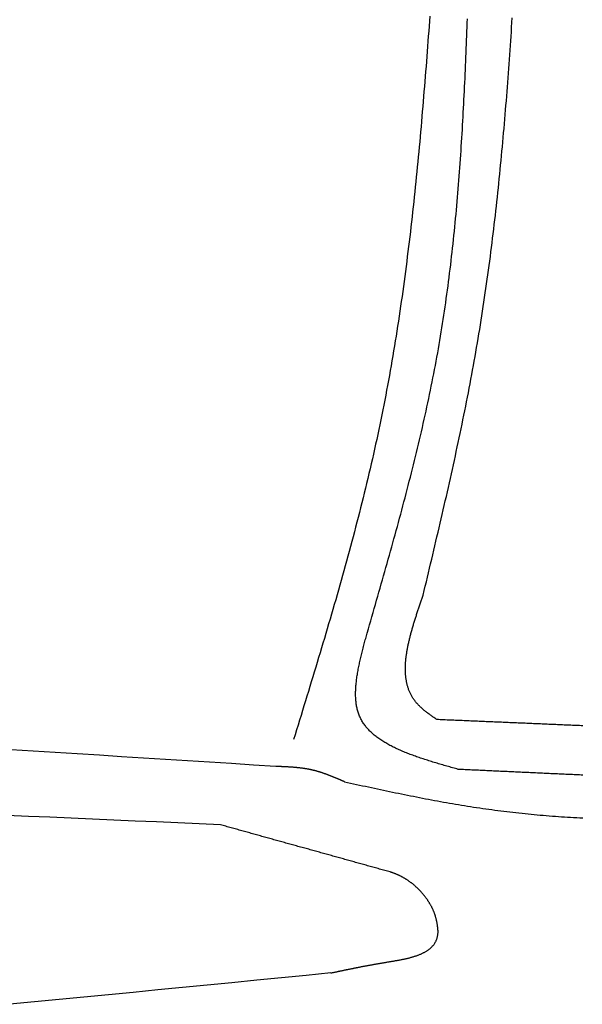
# Model space of a CAD drawing. Extents: x 715 to 7297, y 267 to 3409.
# Tile 46 of 70: x 5072 to 5438, y 991 to 1633. Entities that reach past the tile are written whole.
import ezdxf

# ---------------------------------------------------------------- set-up
doc = ezdxf.new("R2010")
doc.units = 0
doc.layers.add('CAR', color=10, linetype='CONTINUOUS')

msp = doc.modelspace()

# ---------------------------------------------------------------- linework, layer by layer
at = {"layer": 'CAR'}
for points in [[(5339.05, 1635.02, 0), (5338.81, 1631.75, 0), (5338.57, 1628.47, 0), (5338.33, 1625.19, 0), (5338.08, 1621.91, 0), (5337.84, 1618.64, 0), (5337.59, 1615.36, 0), (5337.34, 1612.09, 0), (5337.09, 1608.81, 0), (5336.84, 1605.53, 0), (5336.58, 1602.26, 0), (5336.33, 1598.99, 0), (5336.07, 1595.71, 0), (5335.81, 1592.44, 0), (5335.54, 1589.16, 0), (5335.27, 1585.89, 0), (5335.01, 1582.62, 0), (5334.73, 1579.35, 0), (5334.46, 1576.08, 0), (5334.18, 1572.81, 0), (5333.9, 1569.54, 0), (5333.62, 1566.27, 0), (5333.33, 1563, 0), (5333.04, 1559.73, 0), (5332.74, 1556.46, 0), (5332.45, 1553.2, 0), (5332.14, 1549.93, 0), (5331.84, 1546.67, 0), (5331.53, 1543.4, 0), (5331.22, 1540.14, 0), (5330.9, 1536.87, 0), (5330.58, 1533.61, 0), (5330.26, 1530.35, 0), (5329.93, 1527.09, 0), (5329.59, 1523.83, 0), (5329.26, 1520.57, 0), (5328.91, 1517.31, 0), (5328.57, 1514.06, 0), (5328.21, 1510.8, 0), (5327.86, 1507.55, 0), (5327.5, 1504.29, 0), (5327.13, 1501.04, 0), (5326.76, 1497.79, 0), (5326.38, 1494.53, 0), (5326, 1491.28, 0), (5325.61, 1488.04, 0), (5325.21, 1484.79, 0), (5324.81, 1481.54, 0), (5324.41, 1478.29, 0), (5324, 1475.05, 0), (5323.58, 1471.81, 0), (5323.16, 1468.56, 0), (5322.73, 1465.32, 0), (5322.29, 1462.08, 0), (5321.85, 1458.84, 0), (5321.4, 1455.61, 0), (5320.95, 1452.37, 0), (5320.48, 1449.14, 0), (5320.02, 1445.9, 0), (5319.54, 1442.67, 0), (5319.06, 1439.44, 0), (5318.57, 1436.21, 0), (5318.07, 1432.98, 0), (5317.57, 1429.76, 0), (5317.06, 1426.53, 0), (5316.54, 1423.31, 0), (5316.01, 1420.08, 0), (5315.48, 1416.86, 0), (5314.94, 1413.64, 0), (5314.39, 1410.43, 0), (5313.83, 1407.21, 0), (5313.27, 1403.99, 0), (5312.7, 1400.78, 0), (5312.11, 1397.57, 0), (5311.52, 1394.36, 0), (5310.93, 1391.15, 0), (5310.32, 1387.94, 0), (5309.7, 1384.74, 0), (5309.08, 1381.54, 0), (5308.45, 1378.33, 0), (5307.81, 1375.13, 0), (5307.16, 1371.94, 0), (5306.5, 1368.74, 0), (5305.83, 1365.54, 0), (5305.15, 1362.35, 0), (5304.46, 1359.16, 0), (5303.77, 1355.97, 0), (5303.06, 1352.78, 0), (5302.35, 1349.6, 0), (5301.63, 1346.41, 0), (5300.9, 1343.23, 0), (5300.16, 1340.05, 0), (5299.42, 1336.87, 0), (5298.66, 1333.69, 0), (5297.9, 1330.51, 0), (5297.13, 1327.34, 0), (5296.36, 1324.16, 0), (5295.58, 1320.99, 0), (5294.79, 1317.82, 0), (5293.99, 1314.65, 0), (5293.18, 1311.48, 0), (5292.37, 1308.31, 0), (5291.56, 1305.15, 0), (5290.73, 1301.98, 0), (5289.9, 1298.82, 0), (5289.07, 1295.66, 0), (5288.22, 1292.5, 0), (5287.38, 1289.34, 0), (5286.52, 1286.18, 0), (5285.66, 1283.02, 0), (5284.8, 1279.86, 0), (5283.93, 1276.71, 0), (5283.06, 1273.55, 0), (5282.18, 1270.4, 0), (5281.29, 1267.25, 0), (5280.4, 1264.09, 0), (5279.51, 1260.94, 0), (5278.61, 1257.79, 0), (5277.71, 1254.64, 0), (5276.8, 1251.49, 0), (5275.89, 1248.35, 0), (5274.98, 1245.2, 0), (5274.06, 1242.05, 0), (5273.14, 1238.91, 0), (5272.21, 1235.76, 0), (5271.28, 1232.62, 0), (5270.35, 1229.47, 0), (5269.42, 1226.33, 0), (5268.48, 1223.19, 0), (5267.54, 1220.05, 0), (5266.6, 1216.9, 0), (5265.65, 1213.76, 0), (5264.7, 1210.62, 0), (5263.75, 1207.48, 0), (5262.8, 1204.34, 0), (5261.85, 1201.2, 0), (5260.89, 1198.06, 0), (5259.94, 1194.92, 0), (5258.98, 1191.79, 0), (5258.02, 1188.65, 0), (5257.06, 1185.51, 0), (5256.1, 1182.37, 0), (5255.14, 1179.23, 0), (5254.17, 1176.1, 0), (5253.21, 1172.96, 0), (5252.25, 1169.82, 0), (5251.28, 1166.68, 0), (5250.32, 1163.55, 0)], [(5298.24, 1232.9, 0), (5299.01, 1235.57, 0), (5299.78, 1238.24, 0), (5300.55, 1240.92, 0), (5301.32, 1243.59, 0), (5302.08, 1246.26, 0), (5302.85, 1248.93, 0), (5303.62, 1251.6, 0), (5304.39, 1254.27, 0), (5305.15, 1256.94, 0), (5305.92, 1259.61, 0), (5306.68, 1262.29, 0), (5307.44, 1264.96, 0), (5308.2, 1267.63, 0), (5308.96, 1270.3, 0), (5309.72, 1272.98, 0), (5310.47, 1275.65, 0), (5311.23, 1278.32, 0), (5311.98, 1281, 0), (5312.73, 1283.67, 0), (5313.47, 1286.35, 0), (5314.22, 1289.02, 0), (5314.96, 1291.7, 0), (5315.7, 1294.37, 0), (5316.43, 1297.05, 0), (5317.17, 1299.73, 0), (5317.9, 1302.4, 0), (5318.62, 1305.08, 0), (5319.35, 1307.76, 0), (5320.07, 1310.44, 0), (5320.79, 1313.12, 0), (5321.5, 1315.8, 0), (5322.21, 1318.48, 0), (5322.91, 1321.16, 0), (5323.61, 1323.84, 0), (5324.31, 1326.53, 0), (5325, 1329.21, 0), (5325.69, 1331.89, 0), (5326.38, 1334.58, 0), (5327.06, 1337.26, 0), (5327.73, 1339.95, 0), (5328.4, 1342.64, 0), (5329.06, 1345.33, 0), (5329.72, 1348.02, 0), (5330.38, 1350.71, 0), (5331.03, 1353.4, 0), (5331.67, 1356.09, 0), (5332.31, 1358.78, 0), (5332.94, 1361.47, 0), (5333.57, 1364.17, 0), (5334.19, 1366.86, 0), (5334.8, 1369.56, 0), (5335.41, 1372.26, 0), (5336.01, 1374.96, 0), (5336.6, 1377.66, 0), (5337.19, 1380.36, 0), (5337.77, 1383.06, 0), (5338.35, 1385.76, 0), (5338.91, 1388.47, 0), (5339.48, 1391.17, 0), (5340.03, 1393.88, 0), (5340.57, 1396.58, 0), (5341.11, 1399.29, 0), (5341.64, 1402, 0), (5342.17, 1404.71, 0), (5342.68, 1407.43, 0), (5343.19, 1410.14, 0), (5343.69, 1412.86, 0), (5344.18, 1415.57, 0), (5344.66, 1418.29, 0), (5345.14, 1421.01, 0), (5345.6, 1423.73, 0), (5346.06, 1426.45, 0), (5346.51, 1429.18, 0), (5346.95, 1431.9, 0), (5347.39, 1434.63, 0), (5347.81, 1437.36, 0), (5348.23, 1440.08, 0), (5348.64, 1442.81, 0), (5349.04, 1445.54, 0), (5349.43, 1448.28, 0), (5349.82, 1451.01, 0), (5350.2, 1453.75, 0), (5350.57, 1456.48, 0), (5350.94, 1459.22, 0), (5351.3, 1461.96, 0), (5351.65, 1464.7, 0), (5351.99, 1467.44, 0), (5352.33, 1470.18, 0), (5352.66, 1472.92, 0), (5352.99, 1475.67, 0), (5353.3, 1478.41, 0), (5353.61, 1481.16, 0), (5353.92, 1483.91, 0), (5354.22, 1486.65, 0), (5354.51, 1489.4, 0), (5354.8, 1492.15, 0), (5355.08, 1494.9, 0), (5355.35, 1497.66, 0), (5355.62, 1500.41, 0), (5355.88, 1503.16, 0), (5356.14, 1505.92, 0), (5356.39, 1508.67, 0), (5356.64, 1511.43, 0), (5356.88, 1514.19, 0), (5357.12, 1516.95, 0), (5357.35, 1519.71, 0), (5357.57, 1522.47, 0), (5357.79, 1525.23, 0), (5358.01, 1527.99, 0), (5358.22, 1530.75, 0), (5358.43, 1533.52, 0), (5358.63, 1536.28, 0), (5358.83, 1539.04, 0), (5359.02, 1541.81, 0), (5359.21, 1544.58, 0), (5359.4, 1547.34, 0), (5359.58, 1550.11, 0), (5359.76, 1552.88, 0), (5359.93, 1555.65, 0), (5360.1, 1558.42, 0), (5360.27, 1561.19, 0), (5360.43, 1563.96, 0), (5360.59, 1566.73, 0), (5360.74, 1569.5, 0), (5360.89, 1572.27, 0), (5361.04, 1575.05, 0), (5361.19, 1577.82, 0), (5361.33, 1580.59, 0), (5361.47, 1583.37, 0), (5361.61, 1586.14, 0), (5361.74, 1588.92, 0), (5361.87, 1591.69, 0), (5362, 1594.47, 0), (5362.13, 1597.25, 0), (5362.25, 1600.02, 0), (5362.37, 1602.8, 0), (5362.49, 1605.58, 0), (5362.61, 1608.36, 0), (5362.73, 1611.13, 0), (5362.84, 1613.91, 0), (5362.95, 1616.69, 0), (5363.06, 1619.47, 0), (5363.17, 1622.25, 0), (5363.28, 1625.03, 0), (5363.38, 1627.81, 0), (5363.49, 1630.59, 0), (5363.59, 1633.37, 0)], [(5334.72, 1257.63, 0), (5335.42, 1260.56, 0), (5336.11, 1263.48, 0), (5336.81, 1266.41, 0), (5337.51, 1269.33, 0), (5338.2, 1272.26, 0), (5338.9, 1275.18, 0), (5339.59, 1278.11, 0), (5340.28, 1281.04, 0), (5340.97, 1283.96, 0), (5341.67, 1286.89, 0), (5342.36, 1289.82, 0), (5343.04, 1292.74, 0), (5343.73, 1295.67, 0), (5344.42, 1298.6, 0), (5345.1, 1301.53, 0), (5345.78, 1304.45, 0), (5346.46, 1307.38, 0), (5347.14, 1310.31, 0), (5347.81, 1313.24, 0), (5348.49, 1316.17, 0), (5349.16, 1319.1, 0), (5349.83, 1322.03, 0), (5350.49, 1324.96, 0), (5351.15, 1327.89, 0), (5351.81, 1330.82, 0), (5352.47, 1333.75, 0), (5353.12, 1336.69, 0), (5353.77, 1339.62, 0), (5354.42, 1342.55, 0), (5355.06, 1345.49, 0), (5355.7, 1348.42, 0), (5356.33, 1351.36, 0), (5356.96, 1354.29, 0), (5357.59, 1357.23, 0), (5358.21, 1360.17, 0), (5358.83, 1363.1, 0), (5359.45, 1366.04, 0), (5360.05, 1368.98, 0), (5360.66, 1371.92, 0), (5361.26, 1374.86, 0), (5361.85, 1377.8, 0), (5362.44, 1380.74, 0), (5363.03, 1383.69, 0), (5363.61, 1386.63, 0), (5364.18, 1389.58, 0), (5364.75, 1392.52, 0), (5365.31, 1395.47, 0), (5365.87, 1398.41, 0), (5366.42, 1401.36, 0), (5366.96, 1404.31, 0), (5367.5, 1407.26, 0), (5368.03, 1410.21, 0), (5368.56, 1413.17, 0), (5369.07, 1416.12, 0), (5369.59, 1419.07, 0), (5370.09, 1422.03, 0), (5370.59, 1424.98, 0), (5371.08, 1427.94, 0), (5371.57, 1430.9, 0), (5372.05, 1433.86, 0), (5372.52, 1436.82, 0), (5372.99, 1439.78, 0), (5373.45, 1442.74, 0), (5373.9, 1445.7, 0), (5374.35, 1448.67, 0), (5374.79, 1451.63, 0), (5375.22, 1454.6, 0), (5375.65, 1457.57, 0), (5376.08, 1460.53, 0), (5376.49, 1463.5, 0), (5376.91, 1466.47, 0), (5377.31, 1469.44, 0), (5377.71, 1472.41, 0), (5378.11, 1475.39, 0), (5378.5, 1478.36, 0), (5378.88, 1481.33, 0), (5379.26, 1484.31, 0), (5379.63, 1487.28, 0), (5380, 1490.26, 0), (5380.37, 1493.23, 0), (5380.72, 1496.21, 0), (5381.08, 1499.19, 0), (5381.42, 1502.17, 0), (5381.77, 1505.15, 0), (5382.1, 1508.13, 0), (5382.44, 1511.11, 0), (5382.77, 1514.1, 0), (5383.09, 1517.08, 0), (5383.41, 1520.06, 0), (5383.72, 1523.05, 0), (5384.03, 1526.03, 0), (5384.34, 1529.02, 0), (5384.64, 1532, 0), (5384.94, 1534.99, 0), (5385.23, 1537.98, 0), (5385.52, 1540.97, 0), (5385.81, 1543.96, 0), (5386.09, 1546.95, 0), (5386.36, 1549.94, 0), (5386.64, 1552.93, 0), (5386.91, 1555.92, 0), (5387.17, 1558.91, 0), (5387.43, 1561.9, 0), (5387.69, 1564.9, 0), (5387.95, 1567.89, 0), (5388.2, 1570.88, 0), (5388.44, 1573.88, 0), (5388.69, 1576.87, 0), (5388.93, 1579.87, 0), (5389.17, 1582.87, 0), (5389.4, 1585.86, 0), (5389.63, 1588.86, 0), (5389.86, 1591.86, 0), (5390.09, 1594.86, 0), (5390.31, 1597.85, 0), (5390.53, 1600.85, 0), (5390.75, 1603.85, 0), (5390.96, 1606.85, 0), (5391.17, 1609.85, 0), (5391.38, 1612.85, 0), (5391.59, 1615.85, 0), (5391.79, 1618.86, 0), (5391.99, 1621.86, 0), (5392.19, 1624.86, 0), (5392.39, 1627.86, 0), (5392.58, 1630.87, 0), (5392.77, 1633.87, 0)], [(5343.64, 1176.53, 0), (5343.17, 1176.86, 0), (5342.7, 1177.19, 0), (5342.23, 1177.51, 0), (5341.77, 1177.84, 0), (5341.3, 1178.17, 0), (5340.83, 1178.5, 0), (5340.37, 1178.83, 0), (5339.91, 1179.16, 0), (5339.45, 1179.49, 0), (5338.99, 1179.83, 0), (5338.54, 1180.16, 0), (5338.09, 1180.5, 0), (5337.64, 1180.83, 0), (5337.19, 1181.17, 0), (5336.75, 1181.51, 0), (5336.32, 1181.86, 0), (5335.89, 1182.2, 0), (5335.46, 1182.55, 0), (5335.04, 1182.9, 0), (5334.62, 1183.25, 0), (5334.21, 1183.6, 0), (5333.81, 1183.96, 0), (5333.41, 1184.32, 0), (5333.02, 1184.68, 0), (5332.64, 1185.04, 0), (5332.26, 1185.41, 0), (5331.89, 1185.78, 0), (5331.53, 1186.16, 0), (5331.17, 1186.54, 0), (5330.83, 1186.92, 0), (5330.49, 1187.31, 0), (5330.16, 1187.69, 0), (5329.84, 1188.09, 0), (5329.53, 1188.49, 0), (5329.22, 1188.89, 0), (5328.93, 1189.29, 0), (5328.64, 1189.7, 0), (5328.36, 1190.11, 0), (5328.09, 1190.53, 0), (5327.83, 1190.94, 0), (5327.57, 1191.37, 0), (5327.33, 1191.79, 0), (5327.09, 1192.22, 0), (5326.86, 1192.65, 0), (5326.63, 1193.09, 0), (5326.42, 1193.53, 0), (5326.21, 1193.97, 0), (5326.01, 1194.42, 0), (5325.81, 1194.87, 0), (5325.63, 1195.32, 0), (5325.45, 1195.78, 0), (5325.28, 1196.24, 0), (5325.11, 1196.7, 0), (5324.96, 1197.17, 0), (5324.81, 1197.63, 0), (5324.66, 1198.11, 0), (5324.53, 1198.58, 0), (5324.4, 1199.06, 0), (5324.28, 1199.54, 0), (5324.16, 1200.02, 0), (5324.05, 1200.51, 0), (5323.95, 1201, 0), (5323.85, 1201.49, 0), (5323.76, 1201.99, 0), (5323.68, 1202.48, 0), (5323.6, 1202.99, 0), (5323.53, 1203.49, 0), (5323.47, 1203.99, 0), (5323.41, 1204.5, 0), (5323.36, 1205.02, 0), (5323.31, 1205.53, 0), (5323.27, 1206.05, 0), (5323.23, 1206.57, 0), (5323.21, 1207.09, 0), (5323.18, 1207.61, 0), (5323.16, 1208.14, 0), (5323.15, 1208.67, 0), (5323.15, 1209.2, 0), (5323.14, 1209.74, 0), (5323.15, 1210.27, 0), (5323.16, 1210.81, 0), (5323.17, 1211.35, 0), (5323.19, 1211.9, 0), (5323.22, 1212.44, 0), (5323.25, 1212.99, 0), (5323.28, 1213.54, 0), (5323.32, 1214.09, 0), (5323.37, 1214.65, 0), (5323.42, 1215.2, 0), (5323.47, 1215.76, 0), (5323.53, 1216.32, 0), (5323.59, 1216.89, 0), (5323.66, 1217.45, 0), (5323.73, 1218.02, 0), (5323.81, 1218.59, 0), (5323.89, 1219.16, 0), (5323.98, 1219.73, 0), (5324.07, 1220.3, 0), (5324.16, 1220.88, 0), (5324.26, 1221.46, 0), (5324.36, 1222.04, 0), (5324.46, 1222.62, 0), (5324.57, 1223.2, 0), (5324.69, 1223.79, 0), (5324.8, 1224.37, 0), (5324.92, 1224.96, 0), (5325.05, 1225.55, 0), (5325.17, 1226.14, 0), (5325.31, 1226.73, 0), (5325.44, 1227.33, 0), (5325.58, 1227.92, 0), (5325.72, 1228.52, 0), (5325.86, 1229.12, 0), (5326.01, 1229.72, 0), (5326.16, 1230.32, 0), (5326.31, 1230.92, 0), (5326.47, 1231.52, 0), (5326.62, 1232.13, 0), (5326.79, 1232.74, 0), (5326.95, 1233.34, 0), (5327.12, 1233.95, 0), (5327.29, 1234.56, 0), (5327.46, 1235.17, 0), (5327.63, 1235.78, 0), (5327.81, 1236.4, 0), (5327.99, 1237.01, 0), (5328.17, 1237.62, 0), (5328.35, 1238.24, 0), (5328.53, 1238.86, 0), (5328.72, 1239.47, 0), (5328.91, 1240.09, 0), (5329.1, 1240.71, 0), (5329.29, 1241.33, 0), (5329.49, 1241.95, 0), (5329.68, 1242.57, 0), (5329.88, 1243.19, 0), (5330.08, 1243.82, 0), (5330.28, 1244.44, 0), (5330.48, 1245.06, 0), (5330.69, 1245.69, 0), (5330.89, 1246.31, 0), (5331.1, 1246.94, 0), (5331.31, 1247.57, 0), (5331.51, 1248.19, 0), (5331.72, 1248.82, 0), (5331.93, 1249.45, 0), (5332.14, 1250.08, 0), (5332.36, 1250.7, 0), (5332.57, 1251.33, 0), (5332.78, 1251.96, 0), (5333, 1252.59, 0), (5333.21, 1253.22, 0), (5333.43, 1253.85, 0), (5333.64, 1254.48, 0), (5333.86, 1255.11, 0), (5334.07, 1255.74, 0), (5334.29, 1256.37, 0), (5334.5, 1257, 0), (5334.72, 1257.63, 0)], [(5357.63, 1144.06, 0), (5356.7, 1144.32, 0), (5355.78, 1144.58, 0), (5354.85, 1144.85, 0), (5353.92, 1145.11, 0), (5352.99, 1145.37, 0), (5352.07, 1145.64, 0), (5351.14, 1145.9, 0), (5350.22, 1146.17, 0), (5349.29, 1146.43, 0), (5348.37, 1146.7, 0), (5347.45, 1146.97, 0), (5346.53, 1147.24, 0), (5345.62, 1147.5, 0), (5344.7, 1147.78, 0), (5343.79, 1148.05, 0), (5342.88, 1148.32, 0), (5341.98, 1148.59, 0), (5341.07, 1148.87, 0), (5340.17, 1149.15, 0), (5339.27, 1149.43, 0), (5338.38, 1149.71, 0), (5337.49, 1149.99, 0), (5336.6, 1150.28, 0), (5335.71, 1150.56, 0), (5334.83, 1150.85, 0), (5333.96, 1151.14, 0), (5333.08, 1151.43, 0), (5332.22, 1151.73, 0), (5331.35, 1152.03, 0), (5330.49, 1152.33, 0), (5329.64, 1152.63, 0), (5328.79, 1152.93, 0), (5327.95, 1153.24, 0), (5327.11, 1153.55, 0), (5326.27, 1153.87, 0), (5325.45, 1154.18, 0), (5324.63, 1154.5, 0), (5323.81, 1154.83, 0), (5323, 1155.15, 0), (5322.2, 1155.48, 0), (5321.4, 1155.82, 0), (5320.61, 1156.15, 0), (5319.83, 1156.49, 0), (5319.05, 1156.84, 0), (5318.28, 1157.18, 0), (5317.52, 1157.54, 0), (5316.76, 1157.89, 0), (5316.01, 1158.25, 0), (5315.27, 1158.61, 0), (5314.54, 1158.98, 0), (5313.82, 1159.35, 0), (5313.1, 1159.73, 0), (5312.4, 1160.11, 0), (5311.7, 1160.5, 0), (5311.01, 1160.89, 0), (5310.33, 1161.28, 0), (5309.65, 1161.68, 0), (5308.99, 1162.08, 0), (5308.34, 1162.49, 0), (5307.69, 1162.91, 0), (5307.06, 1163.33, 0), (5306.43, 1163.75, 0), (5305.82, 1164.18, 0), (5305.21, 1164.62, 0), (5304.62, 1165.06, 0), (5304.04, 1165.51, 0), (5303.46, 1165.96, 0), (5302.9, 1166.42, 0), (5302.35, 1166.88, 0), (5301.81, 1167.35, 0), (5301.28, 1167.83, 0), (5300.76, 1168.31, 0), (5300.25, 1168.8, 0), (5299.76, 1169.29, 0), (5299.28, 1169.79, 0), (5298.81, 1170.3, 0), (5298.35, 1170.81, 0), (5297.9, 1171.33, 0), (5297.47, 1171.86, 0), (5297.05, 1172.39, 0), (5296.64, 1172.93, 0), (5296.24, 1173.48, 0), (5295.86, 1174.03, 0), (5295.49, 1174.6, 0), (5295.14, 1175.16, 0), (5294.8, 1175.74, 0), (5294.47, 1176.32, 0), (5294.16, 1176.91, 0), (5293.86, 1177.51, 0), (5293.57, 1178.12, 0), (5293.3, 1178.73, 0), (5293.04, 1179.35, 0), (5292.8, 1179.98, 0), (5292.58, 1180.62, 0), (5292.36, 1181.26, 0), (5292.16, 1181.92, 0), (5291.98, 1182.58, 0), (5291.81, 1183.24, 0), (5291.65, 1183.91, 0), (5291.5, 1184.6, 0), (5291.37, 1185.28, 0), (5291.25, 1185.98, 0), (5291.14, 1186.68, 0), (5291.05, 1187.38, 0), (5290.97, 1188.1, 0), (5290.9, 1188.82, 0), (5290.84, 1189.54, 0), (5290.79, 1190.28, 0), (5290.75, 1191.01, 0), (5290.72, 1191.76, 0), (5290.71, 1192.51, 0), (5290.7, 1193.26, 0), (5290.71, 1194.02, 0), (5290.72, 1194.79, 0), (5290.75, 1195.56, 0), (5290.78, 1196.34, 0), (5290.82, 1197.12, 0), (5290.88, 1197.9, 0), (5290.94, 1198.69, 0), (5291.01, 1199.49, 0), (5291.09, 1200.29, 0), (5291.18, 1201.09, 0), (5291.27, 1201.9, 0), (5291.37, 1202.72, 0), (5291.49, 1203.53, 0), (5291.6, 1204.35, 0), (5291.73, 1205.18, 0), (5291.86, 1206.01, 0), (5292, 1206.84, 0), (5292.15, 1207.68, 0), (5292.3, 1208.51, 0), (5292.46, 1209.36, 0), (5292.62, 1210.2, 0), (5292.79, 1211.05, 0), (5292.97, 1211.9, 0), (5293.15, 1212.76, 0), (5293.33, 1213.61, 0), (5293.52, 1214.47, 0), (5293.72, 1215.33, 0), (5293.92, 1216.2, 0), (5294.12, 1217.06, 0), (5294.33, 1217.93, 0), (5294.54, 1218.8, 0), (5294.75, 1219.68, 0), (5294.97, 1220.55, 0), (5295.19, 1221.43, 0), (5295.41, 1222.3, 0), (5295.64, 1223.18, 0), (5295.87, 1224.06, 0), (5296.1, 1224.94, 0), (5296.33, 1225.82, 0), (5296.57, 1226.71, 0), (5296.8, 1227.59, 0), (5297.04, 1228.47, 0), (5297.28, 1229.36, 0), (5297.52, 1230.24, 0), (5297.76, 1231.13, 0), (5298, 1232.02, 0), (5298.24, 1232.9, 0)], [(5438.78, 1172.47, 0), (5437.68, 1172.52, 0), (5436.57, 1172.56, 0), (5435.46, 1172.61, 0), (5434.36, 1172.66, 0), (5433.25, 1172.71, 0), (5432.14, 1172.75, 0), (5431.04, 1172.8, 0), (5429.93, 1172.85, 0), (5428.82, 1172.9, 0), (5427.72, 1172.94, 0), (5426.61, 1172.99, 0), (5425.51, 1173.04, 0), (5424.4, 1173.08, 0), (5423.29, 1173.13, 0), (5422.19, 1173.18, 0), (5421.08, 1173.23, 0), (5419.97, 1173.27, 0), (5418.87, 1173.32, 0), (5417.76, 1173.37, 0), (5416.66, 1173.41, 0), (5415.55, 1173.46, 0), (5414.44, 1173.51, 0), (5413.34, 1173.56, 0), (5412.23, 1173.6, 0), (5411.12, 1173.65, 0), (5410.02, 1173.7, 0), (5408.91, 1173.75, 0), (5407.81, 1173.79, 0), (5406.7, 1173.84, 0), (5405.59, 1173.89, 0), (5404.49, 1173.93, 0), (5403.38, 1173.98, 0), (5402.27, 1174.03, 0), (5401.17, 1174.08, 0), (5400.06, 1174.12, 0), (5398.96, 1174.17, 0), (5397.85, 1174.22, 0), (5396.74, 1174.26, 0), (5395.64, 1174.31, 0), (5394.53, 1174.36, 0), (5393.42, 1174.41, 0), (5392.32, 1174.45, 0), (5391.21, 1174.5, 0), (5390.11, 1174.55, 0), (5389, 1174.6, 0), (5387.89, 1174.64, 0), (5386.79, 1174.69, 0), (5385.68, 1174.74, 0), (5384.57, 1174.78, 0), (5383.47, 1174.83, 0), (5382.36, 1174.88, 0), (5381.26, 1174.93, 0), (5380.15, 1174.97, 0), (5379.04, 1175.02, 0), (5377.94, 1175.07, 0), (5376.83, 1175.11, 0), (5375.72, 1175.16, 0), (5374.62, 1175.21, 0), (5373.51, 1175.26, 0), (5372.41, 1175.3, 0), (5371.3, 1175.35, 0), (5370.19, 1175.4, 0), (5369.09, 1175.45, 0), (5367.98, 1175.49, 0), (5366.87, 1175.54, 0), (5365.77, 1175.59, 0), (5364.66, 1175.63, 0), (5363.56, 1175.68, 0), (5362.45, 1175.73, 0), (5361.34, 1175.78, 0), (5360.24, 1175.82, 0), (5359.13, 1175.87, 0), (5358.02, 1175.92, 0), (5356.92, 1175.96, 0), (5355.81, 1176.01, 0), (5354.71, 1176.06, 0), (5353.6, 1176.11, 0), (5352.49, 1176.15, 0), (5351.39, 1176.2, 0), (5350.28, 1176.25, 0), (5349.17, 1176.3, 0), (5348.07, 1176.34, 0), (5346.96, 1176.39, 0), (5345.86, 1176.44, 0), (5344.75, 1176.48, 0), (5343.64, 1176.53, 0)], [(5238.61, 1145.99, 0), (5224.25, 1146.9, 0), (5209.88, 1147.81, 0), (5195.52, 1148.72, 0), (5181.16, 1149.63, 0), (5166.79, 1150.54, 0), (5152.43, 1151.44, 0), (5138.06, 1152.35, 0), (5123.7, 1153.25, 0), (5109.33, 1154.15, 0), (5094.97, 1155.05, 0), (5080.6, 1155.95, 0), (5066.24, 1156.85, 0)], [(5283.52, 1135.98, 0), (5283.25, 1136.09, 0), (5282.98, 1136.21, 0), (5282.71, 1136.33, 0), (5282.44, 1136.45, 0), (5282.17, 1136.56, 0), (5281.9, 1136.68, 0), (5281.63, 1136.8, 0), (5281.36, 1136.91, 0), (5281.09, 1137.03, 0), (5280.82, 1137.15, 0), (5280.55, 1137.26, 0), (5280.28, 1137.38, 0), (5280.01, 1137.49, 0), (5279.74, 1137.61, 0), (5279.47, 1137.72, 0), (5279.2, 1137.84, 0), (5278.93, 1137.95, 0), (5278.66, 1138.07, 0), (5278.39, 1138.18, 0), (5278.12, 1138.3, 0), (5277.85, 1138.41, 0), (5277.58, 1138.52, 0), (5277.31, 1138.64, 0), (5277.04, 1138.75, 0), (5276.77, 1138.86, 0), (5276.49, 1138.97, 0), (5276.22, 1139.08, 0), (5275.95, 1139.19, 0), (5275.68, 1139.3, 0), (5275.41, 1139.41, 0), (5275.14, 1139.52, 0), (5274.86, 1139.63, 0), (5274.59, 1139.74, 0), (5274.32, 1139.84, 0), (5274.05, 1139.95, 0), (5273.78, 1140.06, 0), (5273.5, 1140.16, 0), (5273.23, 1140.27, 0), (5272.96, 1140.37, 0), (5272.68, 1140.47, 0), (5272.41, 1140.58, 0), (5272.14, 1140.68, 0), (5271.86, 1140.78, 0), (5271.59, 1140.88, 0), (5271.32, 1140.98, 0), (5271.04, 1141.08, 0), (5270.77, 1141.18, 0), (5270.49, 1141.27, 0), (5270.22, 1141.37, 0), (5269.94, 1141.46, 0), (5269.67, 1141.56, 0), (5269.39, 1141.65, 0), (5269.12, 1141.74, 0), (5268.84, 1141.84, 0), (5268.56, 1141.93, 0), (5268.29, 1142.02, 0), (5268.01, 1142.1, 0), (5267.73, 1142.19, 0), (5267.46, 1142.28, 0), (5267.18, 1142.36, 0), (5266.9, 1142.45, 0), (5266.62, 1142.53, 0), (5266.35, 1142.61, 0), (5266.07, 1142.7, 0), (5265.79, 1142.77, 0), (5265.51, 1142.85, 0), (5265.23, 1142.93, 0), (5264.95, 1143.01, 0), (5264.67, 1143.08, 0), (5264.39, 1143.16, 0), (5264.11, 1143.23, 0), (5263.83, 1143.3, 0), (5263.55, 1143.37, 0), (5263.27, 1143.44, 0), (5262.99, 1143.51, 0), (5262.71, 1143.57, 0), (5262.43, 1143.64, 0), (5262.14, 1143.7, 0), (5261.86, 1143.76, 0), (5261.58, 1143.82, 0), (5261.29, 1143.88, 0), (5261.01, 1143.94, 0), (5260.73, 1144, 0), (5260.44, 1144.06, 0), (5260.16, 1144.11, 0), (5259.87, 1144.16, 0), (5259.59, 1144.22, 0), (5259.3, 1144.27, 0), (5259.02, 1144.32, 0), (5258.73, 1144.37, 0), (5258.45, 1144.42, 0), (5258.16, 1144.46, 0), (5257.87, 1144.51, 0), (5257.59, 1144.55, 0), (5257.3, 1144.6, 0), (5257.01, 1144.64, 0), (5256.73, 1144.68, 0), (5256.44, 1144.72, 0), (5256.15, 1144.76, 0), (5255.86, 1144.8, 0), (5255.57, 1144.84, 0), (5255.29, 1144.88, 0), (5255, 1144.91, 0), (5254.71, 1144.95, 0), (5254.42, 1144.98, 0), (5254.13, 1145.02, 0), (5253.84, 1145.05, 0), (5253.55, 1145.08, 0), (5253.26, 1145.11, 0), (5252.97, 1145.14, 0), (5252.68, 1145.17, 0), (5252.39, 1145.2, 0), (5252.1, 1145.23, 0), (5251.81, 1145.26, 0), (5251.52, 1145.28, 0), (5251.23, 1145.31, 0), (5250.94, 1145.33, 0), (5250.65, 1145.36, 0), (5250.35, 1145.38, 0), (5250.06, 1145.41, 0), (5249.77, 1145.43, 0), (5249.48, 1145.45, 0), (5249.19, 1145.47, 0), (5248.89, 1145.49, 0), (5248.6, 1145.51, 0), (5248.31, 1145.53, 0), (5248.02, 1145.55, 0), (5247.72, 1145.57, 0), (5247.43, 1145.59, 0), (5247.14, 1145.61, 0), (5246.85, 1145.63, 0), (5246.55, 1145.64, 0), (5246.26, 1145.66, 0), (5245.97, 1145.68, 0), (5245.67, 1145.69, 0), (5245.38, 1145.71, 0), (5245.09, 1145.72, 0), (5244.79, 1145.74, 0), (5244.5, 1145.75, 0), (5244.2, 1145.77, 0), (5243.91, 1145.78, 0), (5243.62, 1145.79, 0), (5243.32, 1145.81, 0), (5243.03, 1145.82, 0), (5242.73, 1145.83, 0), (5242.44, 1145.84, 0), (5242.15, 1145.86, 0), (5241.85, 1145.87, 0), (5241.56, 1145.88, 0), (5241.26, 1145.89, 0), (5240.97, 1145.9, 0), (5240.67, 1145.91, 0), (5240.38, 1145.93, 0), (5240.09, 1145.94, 0), (5239.79, 1145.95, 0), (5239.5, 1145.96, 0), (5239.2, 1145.97, 0), (5238.91, 1145.98, 0), (5238.61, 1145.99, 0)], [(5438.71, 1140.31, 0), (5437.61, 1140.36, 0), (5436.52, 1140.41, 0), (5435.42, 1140.46, 0), (5434.33, 1140.51, 0), (5433.23, 1140.57, 0), (5432.13, 1140.62, 0), (5431.04, 1140.67, 0), (5429.94, 1140.72, 0), (5428.85, 1140.77, 0), (5427.75, 1140.82, 0), (5426.66, 1140.87, 0), (5425.56, 1140.92, 0), (5424.47, 1140.97, 0), (5423.37, 1141.02, 0), (5422.27, 1141.07, 0), (5421.18, 1141.12, 0), (5420.08, 1141.17, 0), (5418.99, 1141.22, 0), (5417.89, 1141.27, 0), (5416.8, 1141.32, 0), (5415.7, 1141.38, 0), (5414.61, 1141.43, 0), (5413.51, 1141.48, 0), (5412.41, 1141.53, 0), (5411.32, 1141.58, 0), (5410.22, 1141.63, 0), (5409.13, 1141.68, 0), (5408.03, 1141.73, 0), (5406.94, 1141.78, 0), (5405.84, 1141.83, 0), (5404.74, 1141.88, 0), (5403.65, 1141.93, 0), (5402.55, 1141.98, 0), (5401.46, 1142.03, 0), (5400.36, 1142.08, 0), (5399.27, 1142.13, 0), (5398.17, 1142.18, 0), (5397.08, 1142.24, 0), (5395.98, 1142.29, 0), (5394.88, 1142.34, 0), (5393.79, 1142.39, 0), (5392.69, 1142.44, 0), (5391.6, 1142.49, 0), (5390.5, 1142.54, 0), (5389.41, 1142.59, 0), (5388.31, 1142.64, 0), (5387.22, 1142.69, 0), (5386.12, 1142.74, 0), (5385.02, 1142.79, 0), (5383.93, 1142.84, 0), (5382.83, 1142.89, 0), (5381.74, 1142.94, 0), (5380.64, 1142.99, 0), (5379.55, 1143.05, 0), (5378.45, 1143.1, 0), (5377.35, 1143.15, 0), (5376.26, 1143.2, 0), (5375.16, 1143.25, 0), (5374.07, 1143.3, 0), (5372.97, 1143.35, 0), (5371.88, 1143.4, 0), (5370.78, 1143.45, 0), (5369.69, 1143.5, 0), (5368.59, 1143.55, 0), (5367.49, 1143.6, 0), (5366.4, 1143.65, 0), (5365.3, 1143.7, 0), (5364.21, 1143.75, 0), (5363.11, 1143.8, 0), (5362.02, 1143.86, 0), (5360.92, 1143.91, 0), (5359.82, 1143.96, 0), (5358.73, 1144.01, 0), (5357.63, 1144.06, 0)], [(5283.52, 1135.98, 0), (5285.48, 1135.55, 0), (5287.43, 1135.13, 0), (5289.38, 1134.71, 0), (5291.33, 1134.28, 0), (5293.28, 1133.86, 0), (5295.23, 1133.44, 0), (5297.19, 1133.02, 0), (5299.14, 1132.6, 0), (5301.09, 1132.18, 0), (5303.04, 1131.76, 0), (5305, 1131.34, 0), (5306.95, 1130.93, 0), (5308.9, 1130.51, 0), (5310.85, 1130.1, 0), (5312.81, 1129.69, 0), (5314.76, 1129.28, 0), (5316.71, 1128.88, 0), (5318.67, 1128.48, 0), (5320.62, 1128.07, 0), (5322.58, 1127.68, 0), (5324.53, 1127.28, 0), (5326.49, 1126.89, 0), (5328.44, 1126.5, 0), (5330.4, 1126.11, 0), (5332.35, 1125.72, 0), (5334.31, 1125.34, 0), (5336.26, 1124.97, 0), (5338.22, 1124.59, 0), (5340.18, 1124.22, 0), (5342.14, 1123.86, 0), (5344.09, 1123.49, 0), (5346.05, 1123.14, 0), (5348.01, 1122.78, 0), (5349.97, 1122.43, 0), (5351.93, 1122.09, 0), (5353.89, 1121.75, 0), (5355.85, 1121.41, 0), (5357.81, 1121.08, 0), (5359.78, 1120.76, 0), (5361.74, 1120.44, 0), (5363.7, 1120.12, 0), (5365.67, 1119.81, 0), (5367.63, 1119.51, 0), (5369.59, 1119.21, 0), (5371.56, 1118.92, 0), (5373.53, 1118.63, 0), (5375.49, 1118.35, 0), (5377.46, 1118.07, 0), (5379.43, 1117.81, 0), (5381.4, 1117.54, 0), (5383.37, 1117.29, 0), (5385.34, 1117.04, 0), (5387.31, 1116.8, 0), (5389.28, 1116.56, 0), (5391.25, 1116.33, 0), (5393.22, 1116.1, 0), (5395.2, 1115.88, 0), (5397.17, 1115.67, 0), (5399.14, 1115.46, 0), (5401.12, 1115.25, 0), (5403.09, 1115.06, 0), (5405.07, 1114.87, 0), (5407.05, 1114.68, 0), (5409.02, 1114.5, 0), (5411, 1114.32, 0), (5412.98, 1114.15, 0), (5414.96, 1113.99, 0), (5416.94, 1113.83, 0), (5418.92, 1113.67, 0), (5420.9, 1113.52, 0), (5422.88, 1113.38, 0), (5424.86, 1113.24, 0), (5426.84, 1113.1, 0), (5428.83, 1112.97, 0), (5430.81, 1112.85, 0), (5432.79, 1112.73, 0), (5434.78, 1112.61, 0), (5436.76, 1112.5, 0), (5438.75, 1112.39, 0)], [(5202.7, 1107.93, 0), (5188.79, 1108.54, 0), (5174.89, 1109.15, 0), (5160.98, 1109.77, 0), (5147.07, 1110.38, 0), (5133.17, 1111, 0), (5119.26, 1111.61, 0), (5105.35, 1112.22, 0), (5091.45, 1112.83, 0), (5077.54, 1113.44, 0), (5063.63, 1114.04, 0)], [(5313.19, 1077.18, 0), (5312.32, 1077.42, 0), (5311.45, 1077.66, 0), (5310.58, 1077.91, 0), (5309.71, 1078.15, 0), (5308.84, 1078.39, 0), (5307.97, 1078.63, 0), (5307.1, 1078.87, 0), (5306.23, 1079.12, 0), (5305.36, 1079.36, 0), (5304.49, 1079.6, 0), (5303.62, 1079.84, 0), (5302.75, 1080.09, 0), (5301.88, 1080.33, 0), (5301.01, 1080.57, 0), (5300.14, 1080.81, 0), (5299.27, 1081.05, 0), (5298.4, 1081.3, 0), (5297.53, 1081.54, 0), (5296.66, 1081.78, 0), (5295.79, 1082.02, 0), (5294.92, 1082.26, 0), (5294.05, 1082.51, 0), (5293.18, 1082.75, 0), (5292.31, 1082.99, 0), (5291.44, 1083.23, 0), (5290.57, 1083.47, 0), (5289.7, 1083.72, 0), (5288.83, 1083.96, 0), (5287.96, 1084.2, 0), (5287.09, 1084.44, 0), (5286.22, 1084.68, 0), (5285.35, 1084.93, 0), (5284.48, 1085.17, 0), (5283.61, 1085.41, 0), (5282.74, 1085.65, 0), (5281.87, 1085.9, 0), (5281, 1086.14, 0), (5280.13, 1086.38, 0), (5279.26, 1086.62, 0), (5278.39, 1086.86, 0), (5277.52, 1087.11, 0), (5276.65, 1087.35, 0), (5275.78, 1087.59, 0), (5274.91, 1087.83, 0), (5274.04, 1088.07, 0), (5273.17, 1088.32, 0), (5272.3, 1088.56, 0), (5271.43, 1088.8, 0), (5270.56, 1089.04, 0), (5269.69, 1089.28, 0), (5268.82, 1089.53, 0), (5267.95, 1089.77, 0), (5267.08, 1090.01, 0), (5266.21, 1090.25, 0), (5265.34, 1090.49, 0), (5264.47, 1090.74, 0), (5263.6, 1090.98, 0), (5262.73, 1091.22, 0), (5261.86, 1091.46, 0), (5260.99, 1091.71, 0), (5260.12, 1091.95, 0), (5259.25, 1092.19, 0), (5258.38, 1092.43, 0), (5257.51, 1092.67, 0), (5256.64, 1092.92, 0), (5255.77, 1093.16, 0), (5254.9, 1093.4, 0), (5254.03, 1093.64, 0), (5253.16, 1093.88, 0), (5252.29, 1094.13, 0), (5251.42, 1094.37, 0), (5250.55, 1094.61, 0), (5249.68, 1094.85, 0), (5248.81, 1095.09, 0), (5247.94, 1095.34, 0), (5247.07, 1095.58, 0), (5246.2, 1095.82, 0), (5245.33, 1096.06, 0), (5244.46, 1096.31, 0), (5243.59, 1096.55, 0), (5242.72, 1096.79, 0), (5241.85, 1097.03, 0), (5240.98, 1097.27, 0), (5240.11, 1097.52, 0), (5239.24, 1097.76, 0), (5238.37, 1098, 0), (5237.5, 1098.24, 0), (5236.63, 1098.48, 0), (5235.76, 1098.73, 0), (5234.89, 1098.97, 0), (5234.02, 1099.21, 0), (5233.15, 1099.45, 0), (5232.28, 1099.69, 0), (5231.41, 1099.94, 0), (5230.54, 1100.18, 0), (5229.67, 1100.42, 0), (5228.8, 1100.66, 0), (5227.93, 1100.9, 0), (5227.06, 1101.15, 0), (5226.19, 1101.39, 0), (5225.32, 1101.63, 0), (5224.45, 1101.87, 0), (5223.58, 1102.12, 0), (5222.71, 1102.36, 0), (5221.84, 1102.6, 0), (5220.97, 1102.84, 0), (5220.1, 1103.08, 0), (5219.23, 1103.33, 0), (5218.36, 1103.57, 0), (5217.49, 1103.81, 0), (5216.62, 1104.05, 0), (5215.75, 1104.29, 0), (5214.88, 1104.54, 0), (5214.01, 1104.78, 0), (5213.14, 1105.02, 0), (5212.27, 1105.26, 0), (5211.4, 1105.5, 0), (5210.53, 1105.75, 0), (5209.66, 1105.99, 0), (5208.79, 1106.23, 0), (5207.92, 1106.47, 0), (5207.05, 1106.71, 0), (5206.18, 1106.96, 0), (5205.31, 1107.2, 0), (5204.44, 1107.44, 0), (5203.57, 1107.68, 0), (5202.7, 1107.93, 0)], [(5344.5, 1038, 0), (5344.47, 1038.32, 0), (5344.44, 1038.64, 0), (5344.41, 1038.96, 0), (5344.38, 1039.28, 0), (5344.35, 1039.6, 0), (5344.31, 1039.93, 0), (5344.28, 1040.25, 0), (5344.25, 1040.57, 0), (5344.21, 1040.89, 0), (5344.18, 1041.21, 0), (5344.14, 1041.53, 0), (5344.1, 1041.85, 0), (5344.06, 1042.17, 0), (5344.01, 1042.49, 0), (5343.97, 1042.81, 0), (5343.92, 1043.13, 0), (5343.87, 1043.45, 0), (5343.82, 1043.77, 0), (5343.77, 1044.09, 0), (5343.71, 1044.41, 0), (5343.65, 1044.73, 0), (5343.59, 1045.05, 0), (5343.52, 1045.37, 0), (5343.45, 1045.68, 0), (5343.38, 1046, 0), (5343.3, 1046.32, 0), (5343.22, 1046.63, 0), (5343.14, 1046.95, 0), (5343.06, 1047.27, 0), (5342.97, 1047.58, 0), (5342.87, 1047.9, 0), (5342.78, 1048.21, 0), (5342.68, 1048.52, 0), (5342.58, 1048.84, 0), (5342.48, 1049.15, 0), (5342.37, 1049.46, 0), (5342.26, 1049.77, 0), (5342.15, 1050.09, 0), (5342.03, 1050.4, 0), (5341.91, 1050.71, 0), (5341.79, 1051.01, 0), (5341.67, 1051.32, 0), (5341.54, 1051.63, 0), (5341.41, 1051.94, 0), (5341.28, 1052.24, 0), (5341.14, 1052.55, 0), (5341, 1052.85, 0), (5340.86, 1053.16, 0), (5340.71, 1053.46, 0), (5340.57, 1053.76, 0), (5340.42, 1054.06, 0), (5340.27, 1054.36, 0), (5340.11, 1054.66, 0), (5339.95, 1054.96, 0), (5339.79, 1055.26, 0), (5339.63, 1055.56, 0), (5339.47, 1055.85, 0), (5339.3, 1056.15, 0), (5339.13, 1056.44, 0), (5338.96, 1056.73, 0), (5338.78, 1057.02, 0), (5338.6, 1057.31, 0), (5338.42, 1057.6, 0), (5338.24, 1057.89, 0), (5338.05, 1058.18, 0), (5337.87, 1058.47, 0), (5337.68, 1058.75, 0), (5337.49, 1059.03, 0), (5337.29, 1059.32, 0), (5337.1, 1059.6, 0), (5336.9, 1059.88, 0), (5336.7, 1060.15, 0), (5336.49, 1060.43, 0), (5336.29, 1060.71, 0), (5336.08, 1060.98, 0), (5335.87, 1061.26, 0), (5335.66, 1061.53, 0), (5335.45, 1061.8, 0), (5335.23, 1062.07, 0), (5335.01, 1062.33, 0), (5334.79, 1062.6, 0), (5334.57, 1062.86, 0), (5334.35, 1063.13, 0), (5334.12, 1063.39, 0), (5333.89, 1063.65, 0), (5333.66, 1063.91, 0), (5333.43, 1064.16, 0), (5333.2, 1064.42, 0), (5332.96, 1064.67, 0), (5332.73, 1064.92, 0), (5332.49, 1065.17, 0), (5332.25, 1065.42, 0), (5332, 1065.67, 0), (5331.76, 1065.91, 0), (5331.51, 1066.16, 0), (5331.26, 1066.4, 0), (5331.02, 1066.64, 0), (5330.76, 1066.88, 0), (5330.51, 1067.11, 0), (5330.26, 1067.35, 0), (5330, 1067.58, 0), (5329.74, 1067.81, 0), (5329.49, 1068.04, 0), (5329.22, 1068.27, 0), (5328.96, 1068.49, 0), (5328.7, 1068.71, 0), (5328.43, 1068.93, 0), (5328.17, 1069.15, 0), (5327.9, 1069.37, 0), (5327.63, 1069.58, 0), (5327.36, 1069.8, 0), (5327.09, 1070.01, 0), (5326.82, 1070.22, 0), (5326.54, 1070.42, 0), (5326.26, 1070.63, 0), (5325.99, 1070.83, 0), (5325.71, 1071.03, 0), (5325.43, 1071.23, 0), (5325.15, 1071.42, 0), (5324.87, 1071.61, 0), (5324.58, 1071.81, 0), (5324.3, 1071.99, 0), (5324.01, 1072.18, 0), (5323.73, 1072.36, 0), (5323.44, 1072.55, 0), (5323.15, 1072.72, 0), (5322.86, 1072.9, 0), (5322.57, 1073.08, 0), (5322.28, 1073.25, 0), (5321.99, 1073.42, 0), (5321.69, 1073.58, 0), (5321.4, 1073.75, 0), (5321.1, 1073.91, 0), (5320.81, 1074.07, 0), (5320.51, 1074.23, 0), (5320.21, 1074.38, 0), (5319.92, 1074.53, 0), (5319.62, 1074.68, 0), (5319.32, 1074.83, 0), (5319.02, 1074.97, 0), (5318.71, 1075.12, 0), (5318.41, 1075.25, 0), (5318.11, 1075.39, 0), (5317.8, 1075.52, 0), (5317.5, 1075.65, 0), (5317.2, 1075.78, 0), (5316.89, 1075.91, 0), (5316.58, 1076.03, 0), (5316.28, 1076.15, 0), (5315.97, 1076.26, 0), (5315.66, 1076.38, 0), (5315.36, 1076.49, 0), (5315.05, 1076.6, 0), (5314.74, 1076.7, 0), (5314.43, 1076.8, 0), (5314.12, 1076.9, 0), (5313.81, 1077, 0), (5313.5, 1077.09, 0), (5313.19, 1077.18, 0)], [(5274.46, 1011.35, 0), (5274.83, 1011.42, 0), (5275.2, 1011.5, 0), (5275.56, 1011.58, 0), (5275.93, 1011.66, 0), (5276.3, 1011.74, 0), (5276.67, 1011.81, 0), (5277.04, 1011.89, 0), (5277.4, 1011.97, 0), (5277.77, 1012.05, 0), (5278.14, 1012.13, 0), (5278.51, 1012.2, 0), (5278.88, 1012.28, 0), (5279.25, 1012.36, 0), (5279.62, 1012.44, 0), (5279.99, 1012.52, 0), (5280.36, 1012.59, 0), (5280.73, 1012.67, 0), (5281.1, 1012.75, 0), (5281.47, 1012.83, 0), (5281.85, 1012.91, 0), (5282.22, 1012.98, 0), (5282.59, 1013.06, 0), (5282.97, 1013.14, 0), (5283.34, 1013.22, 0), (5283.71, 1013.3, 0), (5284.09, 1013.37, 0), (5284.46, 1013.45, 0), (5284.84, 1013.53, 0), (5285.22, 1013.61, 0), (5285.59, 1013.68, 0), (5285.97, 1013.76, 0), (5286.35, 1013.84, 0), (5286.73, 1013.92, 0), (5287.11, 1014, 0), (5287.49, 1014.07, 0), (5287.87, 1014.15, 0), (5288.26, 1014.23, 0), (5288.64, 1014.31, 0), (5289.02, 1014.38, 0), (5289.41, 1014.46, 0), (5289.79, 1014.54, 0), (5290.18, 1014.62, 0), (5290.57, 1014.69, 0), (5290.96, 1014.77, 0), (5291.35, 1014.85, 0), (5291.74, 1014.93, 0), (5292.13, 1015, 0), (5292.52, 1015.08, 0), (5292.92, 1015.16, 0), (5293.31, 1015.24, 0), (5293.71, 1015.31, 0), (5294.1, 1015.39, 0), (5294.5, 1015.47, 0), (5294.9, 1015.54, 0), (5295.3, 1015.62, 0), (5295.7, 1015.7, 0), (5296.11, 1015.78, 0), (5296.51, 1015.85, 0), (5296.92, 1015.93, 0), (5297.32, 1016.01, 0), (5297.73, 1016.08, 0), (5298.14, 1016.16, 0), (5298.55, 1016.24, 0), (5298.96, 1016.31, 0), (5299.38, 1016.39, 0), (5299.79, 1016.47, 0), (5300.21, 1016.54, 0), (5300.63, 1016.62, 0), (5301.04, 1016.7, 0), (5301.47, 1016.77, 0), (5301.89, 1016.85, 0), (5302.31, 1016.93, 0), (5302.74, 1017, 0), (5303.17, 1017.08, 0), (5303.59, 1017.15, 0), (5304.02, 1017.23, 0), (5304.46, 1017.31, 0), (5304.89, 1017.38, 0), (5305.33, 1017.46, 0), (5305.76, 1017.53, 0), (5306.2, 1017.61, 0), (5306.64, 1017.69, 0), (5307.09, 1017.76, 0), (5307.53, 1017.84, 0), (5307.98, 1017.91, 0), (5308.43, 1017.99, 0), (5308.88, 1018.06, 0), (5309.33, 1018.14, 0), (5309.78, 1018.22, 0), (5310.24, 1018.29, 0), (5310.69, 1018.37, 0), (5311.15, 1018.44, 0), (5311.62, 1018.52, 0), (5312.08, 1018.59, 0), (5312.54, 1018.67, 0), (5313.01, 1018.75, 0), (5313.47, 1018.82, 0), (5313.94, 1018.9, 0), (5314.41, 1018.98, 0), (5314.88, 1019.06, 0), (5315.34, 1019.14, 0), (5315.81, 1019.22, 0), (5316.28, 1019.3, 0), (5316.75, 1019.38, 0), (5317.22, 1019.46, 0), (5317.69, 1019.55, 0), (5318.16, 1019.63, 0), (5318.63, 1019.72, 0), (5319.1, 1019.81, 0), (5319.57, 1019.9, 0), (5320.04, 1019.99, 0), (5320.51, 1020.08, 0), (5320.97, 1020.17, 0), (5321.44, 1020.27, 0), (5321.9, 1020.37, 0), (5322.36, 1020.46, 0), (5322.83, 1020.56, 0), (5323.29, 1020.67, 0), (5323.74, 1020.77, 0), (5324.2, 1020.88, 0), (5324.66, 1020.99, 0), (5325.11, 1021.1, 0), (5325.56, 1021.21, 0), (5326.01, 1021.33, 0), (5326.45, 1021.44, 0), (5326.9, 1021.56, 0), (5327.34, 1021.69, 0), (5327.77, 1021.81, 0), (5328.21, 1021.94, 0), (5328.64, 1022.07, 0), (5329.07, 1022.21, 0), (5329.5, 1022.34, 0), (5329.92, 1022.48, 0), (5330.34, 1022.63, 0), (5330.75, 1022.77, 0), (5331.16, 1022.92, 0), (5331.57, 1023.07, 0), (5331.97, 1023.23, 0), (5332.37, 1023.39, 0), (5332.77, 1023.55, 0), (5333.16, 1023.72, 0), (5333.54, 1023.89, 0), (5333.93, 1024.06, 0), (5334.3, 1024.24, 0), (5334.68, 1024.42, 0), (5335.04, 1024.6, 0), (5335.4, 1024.79, 0), (5335.76, 1024.98, 0), (5336.11, 1025.18, 0), (5336.46, 1025.38, 0), (5336.8, 1025.59, 0), (5337.13, 1025.79, 0), (5337.46, 1026.01, 0), (5337.78, 1026.23, 0), (5338.1, 1026.45, 0), (5338.41, 1026.68, 0), (5338.71, 1026.91, 0), (5339.01, 1027.15, 0), (5339.3, 1027.39, 0), (5339.59, 1027.63, 0), (5339.86, 1027.89, 0), (5340.13, 1028.14, 0), (5340.4, 1028.4, 0), (5340.65, 1028.67, 0), (5340.9, 1028.94, 0), (5341.14, 1029.22, 0), (5341.38, 1029.5, 0), (5341.6, 1029.79, 0), (5341.82, 1030.08, 0), (5342.03, 1030.38, 0), (5342.23, 1030.69, 0), (5342.43, 1031, 0), (5342.61, 1031.31, 0), (5342.79, 1031.63, 0), (5342.96, 1031.96, 0), (5343.12, 1032.3, 0), (5343.27, 1032.64, 0), (5343.41, 1032.98, 0), (5343.55, 1033.33, 0), (5343.67, 1033.69, 0), (5343.78, 1034.06, 0), (5343.89, 1034.43, 0), (5343.98, 1034.81, 0), (5344.07, 1035.19, 0), (5344.15, 1035.58, 0), (5344.22, 1035.98, 0), (5344.28, 1036.37, 0), (5344.34, 1036.78, 0), (5344.39, 1037.18, 0), (5344.45, 1037.59, 0), (5344.5, 1038, 0)], [(5274.46, 1011.35, 0), (5258.38, 1009.76, 0), (5242.31, 1008.18, 0), (5226.23, 1006.59, 0), (5210.15, 1005.01, 0), (5194.07, 1003.43, 0), (5177.99, 1001.86, 0), (5161.92, 1000.28, 0), (5145.84, 998.711, 0), (5129.76, 997.145, 0), (5113.68, 995.583, 0), (5097.6, 994.027, 0), (5081.52, 992.475, 0), (5065.44, 990.931, 0)]]:
    msp.add_polyline3d(points, dxfattribs=at)

doc.saveas('drawing.dxf')
